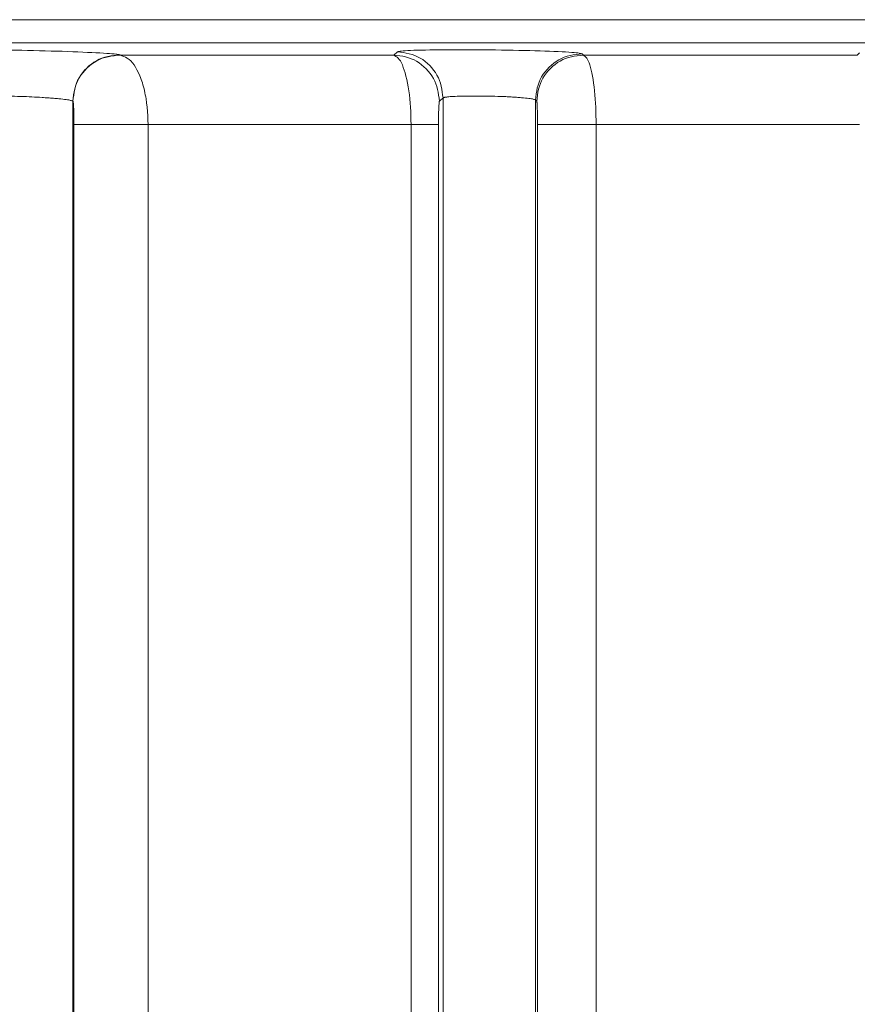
# Model space of a CAD drawing. Extents: x 193 to 943, y 26 to 526.
# Tile 53 of 207: x 357.217 to 358.122, y 96.234 to 97.298. Entities that reach past the tile are written whole.
import ezdxf

# ---------------------------------------------------------------- set-up
doc = ezdxf.new("R2010")
doc.units = 0
doc.layers.get('0').update_dxf_attribs({"lineweight": 25})
doc.layers.add('KG4_HLS_SYA', color=7, linetype='Continuous', lineweight=25)

# ---------------------------------------------------------------- blocks, each defined once
blk = doc.blocks.new('Spline-A069I0DW7N', base_point=(357.1252, 97.2601))
at = {"color": 0, "lineweight": -2}
for p, q in [((357.1252, 97.2645), (357.1261, 97.2646)), ((357.1261, 97.2646), (357.1272, 97.2648)), ((357.1272, 97.2648), (357.1284, 97.2649)), ((357.1284, 97.2649), (357.1298, 97.265)), ((357.1298, 97.265), (357.1316, 97.2651)), ((357.1316, 97.2651), (357.1338, 97.2653)), ((357.1338, 97.2653), (357.1364, 97.2653)), ((357.1364, 97.2653), (357.1395, 97.2654)), ((357.1395, 97.2654), (357.143, 97.2655)), ((357.143, 97.2655), (357.1469, 97.2655)), ((357.1469, 97.2655), (357.1511, 97.2656)), ((357.1511, 97.2656), (357.1556, 97.2656)), ((357.1556, 97.2656), (357.1604, 97.2656)), ((357.1604, 97.2656), (357.1654, 97.2656)), ((357.1654, 97.2656), (357.1707, 97.2656)), ((357.1707, 97.2656), (357.1762, 97.2656)), ((357.1762, 97.2656), (357.1818, 97.2655)), ((357.1818, 97.2655), (357.1876, 97.2655)), ((357.1876, 97.2655), (357.1936, 97.2654)), ((357.1936, 97.2654), (357.1998, 97.2653)), ((357.1998, 97.2653), (357.206, 97.2652)), ((357.206, 97.2652), (357.2123, 97.2651)), ((357.2123, 97.2651), (357.2187, 97.265)), ((357.2187, 97.265), (357.2251, 97.2648)), ((357.2251, 97.2648), (357.2315, 97.2647)), ((357.2315, 97.2647), (357.2379, 97.2646)), ((357.2379, 97.2646), (357.2442, 97.2644)), ((357.2442, 97.2644), (357.2504, 97.2642)), ((357.2504, 97.2642), (357.2565, 97.264)), ((357.2565, 97.264), (357.2625, 97.2639)), ((357.2625, 97.2639), (357.2684, 97.2637)), ((357.2684, 97.2637), (357.274, 97.2635)), ((357.274, 97.2635), (357.2795, 97.2633)), ((357.2795, 97.2633), (357.2847, 97.2631)), ((357.2847, 97.2631), (357.2897, 97.2628)), ((357.2897, 97.2628), (357.2945, 97.2626)), ((357.2945, 97.2626), (357.299, 97.2624)), ((357.299, 97.2624), (357.3032, 97.2622)), ((357.3032, 97.2622), (357.3071, 97.2619)), ((357.3071, 97.2619), (357.3106, 97.2617)), ((357.3106, 97.2617), (357.3137, 97.2615)), ((357.3137, 97.2615), (357.3163, 97.2613)), ((357.3163, 97.2613), (357.3185, 97.2611)), ((357.3185, 97.2611), (357.3203, 97.2609)), ((357.3203, 97.2609), (357.3217, 97.2607)), ((357.3217, 97.2607), (357.3229, 97.2605)), ((357.3229, 97.2605), (357.324, 97.2603)), ((357.324, 97.2603), (357.3249, 97.2601))]:
    blk.add_line(p, q, dxfattribs=at)
blk = doc.blocks.new('Polylinie-A069I0DY7N', base_point=(357.3249, 97.2599))
at = {"color": 0, "lineweight": -2}
for p, q in [((357.325, 97.26), (357.3249, 97.2601)), ((357.3251, 97.2599), (357.325, 97.26))]:
    blk.add_line(p, q, dxfattribs=at)
blk = doc.blocks.new('Spline-A069I0E07N', base_point=(357.6247, 97.2612))
at = {"color": 0, "lineweight": -2}
for p, q in [((357.6247, 97.2634), (357.6256, 97.2636)), ((357.6256, 97.2636), (357.6267, 97.2638)), ((357.6267, 97.2638), (357.6278, 97.264)), ((357.6278, 97.264), (357.6293, 97.2642)), ((357.6293, 97.2642), (357.6311, 97.2644)), ((357.6311, 97.2644), (357.6332, 97.2645)), ((357.6332, 97.2645), (357.6359, 97.2647)), ((357.6359, 97.2647), (357.639, 97.2648)), ((357.639, 97.2648), (357.6425, 97.265)), ((357.6425, 97.265), (357.6464, 97.2651)), ((357.6464, 97.2651), (357.6506, 97.2652)), ((357.6506, 97.2652), (357.6551, 97.2653)), ((357.6551, 97.2653), (357.6599, 97.2654)), ((357.6599, 97.2654), (357.6649, 97.2654)), ((357.6649, 97.2654), (357.6701, 97.2655)), ((357.6701, 97.2655), (357.6756, 97.2655)), ((357.6756, 97.2655), (357.6812, 97.2656)), ((357.6812, 97.2656), (357.6871, 97.2656)), ((357.6871, 97.2656), (357.6931, 97.2656)), ((357.6931, 97.2656), (357.6992, 97.2656)), ((357.6992, 97.2656), (357.7054, 97.2656)), ((357.7054, 97.2656), (357.7118, 97.2655)), ((357.7118, 97.2655), (357.7181, 97.2655)), ((357.7181, 97.2655), (357.7245, 97.2654)), ((357.7245, 97.2654), (357.7309, 97.2654)), ((357.7309, 97.2654), (357.7373, 97.2653)), ((357.7373, 97.2653), (357.7436, 97.2652)), ((357.7436, 97.2652), (357.7499, 97.2651)), ((357.7499, 97.2651), (357.756, 97.2649)), ((357.756, 97.2649), (357.762, 97.2648)), ((357.762, 97.2648), (357.7678, 97.2647)), ((357.7678, 97.2647), (357.7734, 97.2645)), ((357.7734, 97.2645), (357.7789, 97.2643)), ((357.7789, 97.2643), (357.7841, 97.2642)), ((357.7841, 97.2642), (357.7892, 97.264)), ((357.7892, 97.264), (357.7939, 97.2638)), ((357.7939, 97.2638), (357.7984, 97.2636)), ((357.7984, 97.2636), (357.8027, 97.2634)), ((357.8027, 97.2634), (357.8065, 97.2632)), ((357.8065, 97.2632), (357.81, 97.263)), ((357.81, 97.263), (357.8131, 97.2628)), ((357.8131, 97.2628), (357.8158, 97.2626)), ((357.8158, 97.2626), (357.818, 97.2623)), ((357.818, 97.2623), (357.8197, 97.2621)), ((357.8197, 97.2621), (357.8212, 97.2619)), ((357.8212, 97.2619), (357.8224, 97.2617)), ((357.8224, 97.2617), (357.8234, 97.2614)), ((357.8234, 97.2614), (357.8243, 97.2612))]:
    blk.add_line(p, q, dxfattribs=at)
blk = doc.blocks.new('Polylinie-A069I0E27N', base_point=(357.8243, 97.2599))
at = {"color": 0, "lineweight": -2}
for p, q in [((357.825, 97.2606), (357.8243, 97.2612)), ((357.8257, 97.2599), (357.825, 97.2606))]:
    blk.add_line(p, q, dxfattribs=at)
blk = doc.blocks.new('Spline-A069I0F47N', base_point=(357.6247, 97.2135))
at = {"color": 0, "lineweight": -2}
for p, q in [((357.6247, 97.2634), (357.6279, 97.263)), ((357.6279, 97.263), (357.6311, 97.2625)), ((357.6311, 97.2625), (357.6343, 97.262)), ((357.6343, 97.262), (357.6375, 97.2613)), ((357.6375, 97.2613), (357.6406, 97.2605)), ((357.6406, 97.2605), (357.6436, 97.2594)), ((357.6436, 97.2594), (357.6465, 97.2581)), ((357.6465, 97.2581), (357.6493, 97.2566)), ((357.6493, 97.2566), (357.6521, 97.2549)), ((357.6521, 97.2549), (357.6547, 97.2529)), ((357.6547, 97.2529), (357.6572, 97.2508)), ((357.6572, 97.2508), (357.6596, 97.2485)), ((357.6596, 97.2485), (357.6618, 97.2461)), ((357.6618, 97.2461), (357.6639, 97.2436)), ((357.6639, 97.2436), (357.6658, 97.241)), ((357.6658, 97.241), (357.6675, 97.2382)), ((357.6675, 97.2382), (357.669, 97.2354)), ((357.669, 97.2354), (357.6702, 97.2324)), ((357.6702, 97.2324), (357.6712, 97.2294)), ((357.6712, 97.2294), (357.672, 97.2263)), ((357.672, 97.2263), (357.6727, 97.2231)), ((357.6727, 97.2231), (357.6732, 97.2199)), ((357.6732, 97.2199), (357.6736, 97.2167)), ((357.6736, 97.2167), (357.674, 97.2135))]:
    blk.add_line(p, q, dxfattribs=at)
blk = doc.blocks.new('Spline-A069I0F67N', base_point=(357.674, 97.2113))
at = {"color": 0, "lineweight": -2}
for p, q in [((357.6742, 97.2136), (357.674, 97.2135)), ((357.6743, 97.2137), (357.6742, 97.2136)), ((357.6746, 97.2138), (357.6743, 97.2137)), ((357.6748, 97.2139), (357.6746, 97.2138)), ((357.6751, 97.214), (357.6748, 97.2139)), ((357.6755, 97.2141), (357.6751, 97.214)), ((357.6759, 97.2142), (357.6755, 97.2141)), ((357.6763, 97.2143), (357.6759, 97.2142)), ((357.6769, 97.2144), (357.6763, 97.2143)), ((357.6775, 97.2144), (357.6769, 97.2144)), ((357.6781, 97.2145), (357.6775, 97.2144)), ((357.6788, 97.2146), (357.6781, 97.2145)), ((357.6802, 97.2148), (357.6788, 97.2146)), ((357.6817, 97.2149), (357.6802, 97.2148)), ((357.6834, 97.215), (357.6817, 97.2149)), ((357.6852, 97.2151), (357.6834, 97.215)), ((357.6871, 97.2152), (357.6852, 97.2151)), ((357.6892, 97.2153), (357.6871, 97.2152)), ((357.6916, 97.2154), (357.6892, 97.2153)), ((357.6941, 97.2155), (357.6916, 97.2154)), ((357.6968, 97.2155), (357.6941, 97.2155)), ((357.6995, 97.2156), (357.6968, 97.2155)), ((357.7024, 97.2156), (357.6995, 97.2156)), ((357.7053, 97.2156), (357.7024, 97.2156)), ((357.7083, 97.2156), (357.7053, 97.2156)), ((357.7114, 97.2156), (357.7083, 97.2156)), ((357.7145, 97.2156), (357.7114, 97.2156)), ((357.7176, 97.2156), (357.7145, 97.2156)), ((357.7208, 97.2155), (357.7176, 97.2156)), ((357.724, 97.2155), (357.7208, 97.2155)), ((357.727, 97.2154), (357.724, 97.2155)), ((357.7301, 97.2153), (357.727, 97.2154)), ((357.7331, 97.2152), (357.7301, 97.2153)), ((357.736, 97.2151), (357.7331, 97.2152)), ((357.739, 97.215), (357.736, 97.2151)), ((357.7418, 97.2149), (357.739, 97.215)), ((357.7434, 97.2148), (357.7418, 97.2149)), ((357.7449, 97.2147), (357.7434, 97.2148)), ((357.7463, 97.2147), (357.7449, 97.2147)), ((357.7478, 97.2146), (357.7463, 97.2147)), ((357.7492, 97.2145), (357.7478, 97.2146)), ((357.7506, 97.2144), (357.7492, 97.2145)), ((357.7521, 97.2143), (357.7506, 97.2144)), ((357.7535, 97.2142), (357.7521, 97.2143)), ((357.7548, 97.2141), (357.7535, 97.2142)), ((357.7562, 97.214), (357.7548, 97.2141)), ((357.7575, 97.2139), (357.7562, 97.214)), ((357.7587, 97.2138), (357.7575, 97.2139)), ((357.761, 97.2136), (357.7587, 97.2138)), ((357.7631, 97.2134), (357.761, 97.2136)), ((357.765, 97.2132), (357.7631, 97.2134)), ((357.7668, 97.213), (357.765, 97.2132)), ((357.7683, 97.2128), (357.7668, 97.213)), ((357.7696, 97.2126), (357.7683, 97.2128)), ((357.7707, 97.2124), (357.7696, 97.2126)), ((357.7716, 97.2121), (357.7707, 97.2124)), ((357.7723, 97.2119), (357.7716, 97.2121)), ((357.7729, 97.2117), (357.7723, 97.2119)), ((357.7735, 97.2115), (357.7729, 97.2117)), ((357.7739, 97.2113), (357.7735, 97.2115))]:
    blk.add_line(p, q, dxfattribs=at)
blk = doc.blocks.new('Spline-A069I0F87N', base_point=(357.7739, 97.2113))
at = {"color": 0, "lineweight": -2}
for p, q in [((357.8021, 97.2563), (357.7992, 97.2548)), ((357.8051, 97.2575), (357.8021, 97.2563)), ((357.8082, 97.2585), (357.8051, 97.2575)), ((357.8113, 97.2593), (357.8082, 97.2585)), ((357.8145, 97.26), (357.8113, 97.2593)), ((357.8178, 97.2605), (357.8145, 97.26)), ((357.8211, 97.2609), (357.8178, 97.2605)), ((357.8243, 97.2612), (357.8211, 97.2609)), ((357.7887, 97.2467), (357.7865, 97.2443)), ((357.7912, 97.249), (357.7887, 97.2467)), ((357.7937, 97.2511), (357.7912, 97.249)), ((357.7964, 97.253), (357.7937, 97.2511)), ((357.7992, 97.2548), (357.7964, 97.253)), ((357.7806, 97.2363), (357.7791, 97.2334)), ((357.7824, 97.2391), (357.7806, 97.2363)), ((357.7843, 97.2418), (357.7824, 97.2391)), ((357.7865, 97.2443), (357.7843, 97.2418)), ((357.7759, 97.2243), (357.7753, 97.2211)), ((357.7768, 97.2274), (357.7759, 97.2243)), ((357.7778, 97.2305), (357.7768, 97.2274)), ((357.7791, 97.2334), (357.7778, 97.2305)), ((357.7743, 97.2145), (357.7739, 97.2113)), ((357.7748, 97.2178), (357.7743, 97.2145)), ((357.7753, 97.2211), (357.7748, 97.2178))]:
    blk.add_line(p, q, dxfattribs=at)
blk = doc.blocks.new('Spline-A069I0GS7N', base_point=(357.8257, 97.1849))
at = {"color": 0, "lineweight": -2}
for p, q in [((357.8266, 97.2592), (357.8257, 97.2599)), ((357.8275, 97.2584), (357.8266, 97.2592)), ((357.8284, 97.2575), (357.8275, 97.2584)), ((357.8293, 97.2564), (357.8284, 97.2575)), ((357.8301, 97.2551), (357.8293, 97.2564)), ((357.831, 97.2535), (357.8301, 97.2551)), ((357.8318, 97.2515), (357.831, 97.2535)), ((357.8326, 97.2492), (357.8318, 97.2515)), ((357.8333, 97.2465), (357.8326, 97.2492)), ((357.8341, 97.2436), (357.8333, 97.2465)), ((357.8348, 97.2405), (357.8341, 97.2436)), ((357.8354, 97.2371), (357.8348, 97.2405)), ((357.8361, 97.2334), (357.8354, 97.2371)), ((357.8367, 97.2295), (357.8361, 97.2334)), ((357.8372, 97.2255), (357.8367, 97.2295)), ((357.8377, 97.2212), (357.8372, 97.2255)), ((357.8381, 97.2168), (357.8377, 97.2212)), ((357.8385, 97.2123), (357.8381, 97.2168)), ((357.8388, 97.2079), (357.8385, 97.2123)), ((357.839, 97.2035), (357.8388, 97.2079)), ((357.8392, 97.1989), (357.839, 97.2035)), ((357.8393, 97.1943), (357.8392, 97.1989)), ((357.8394, 97.1896), (357.8393, 97.1943)), ((357.8395, 97.1849), (357.8394, 97.1896))]:
    blk.add_line(p, q, dxfattribs=at)
blk = doc.blocks.new('Spline-A069I0H27N', base_point=(357.7753, 97.2099))
at = {"color": 0, "lineweight": -2}
for p, q in [((357.8065, 97.2562), (357.8035, 97.2549)), ((357.8095, 97.2572), (357.8065, 97.2562)), ((357.8127, 97.258), (357.8095, 97.2572)), ((357.8159, 97.2586), (357.8127, 97.258)), ((357.8191, 97.2591), (357.8159, 97.2586)), ((357.8224, 97.2595), (357.8191, 97.2591)), ((357.8257, 97.2599), (357.8224, 97.2595)), ((357.7925, 97.2477), (357.7901, 97.2454)), ((357.7951, 97.2498), (357.7925, 97.2477)), ((357.7978, 97.2517), (357.7951, 97.2498)), ((357.8006, 97.2534), (357.7978, 97.2517)), ((357.8035, 97.2549), (357.8006, 97.2534)), ((357.782, 97.235), (357.7804, 97.2321)), ((357.7837, 97.2378), (357.782, 97.235)), ((357.7857, 97.2405), (357.7837, 97.2378)), ((357.7878, 97.243), (357.7857, 97.2405)), ((357.7901, 97.2454), (357.7878, 97.243)), ((357.7781, 97.2261), (357.7773, 97.2229)), ((357.7792, 97.2291), (357.7781, 97.2261)), ((357.7804, 97.2321), (357.7792, 97.2291)), ((357.7761, 97.2165), (357.7757, 97.2132)), ((357.7766, 97.2197), (357.7761, 97.2165)), ((357.7773, 97.2229), (357.7766, 97.2197)), ((357.7757, 97.2132), (357.7753, 97.2099))]:
    blk.add_line(p, q, dxfattribs=at)
blk = doc.blocks.new('Spline-A069I0H67N', base_point=(357.6208, 97.2099))
at = {"color": 0, "lineweight": -2}
for p, q in [((357.6208, 97.2599), (357.6241, 97.2595)), ((357.6241, 97.2595), (357.6273, 97.259)), ((357.6273, 97.259), (357.6305, 97.2585)), ((357.6305, 97.2585), (357.6336, 97.2578)), ((357.6336, 97.2578), (357.6367, 97.2569)), ((357.6367, 97.2569), (357.6397, 97.2559)), ((357.6397, 97.2559), (357.6427, 97.2546)), ((357.6427, 97.2546), (357.6455, 97.2531)), ((357.6455, 97.2531), (357.6482, 97.2513)), ((357.6482, 97.2513), (357.6508, 97.2494)), ((357.6508, 97.2494), (357.6533, 97.2473)), ((357.6533, 97.2473), (357.6557, 97.245)), ((357.6557, 97.245), (357.6579, 97.2426)), ((357.6579, 97.2426), (357.66, 97.2401)), ((357.66, 97.2401), (357.6619, 97.2374)), ((357.6619, 97.2374), (357.6636, 97.2347)), ((357.6636, 97.2347), (357.6651, 97.2318)), ((357.6651, 97.2318), (357.6664, 97.2289)), ((357.6664, 97.2289), (357.6674, 97.2259)), ((357.6674, 97.2259), (357.6682, 97.2228)), ((357.6682, 97.2228), (357.6688, 97.2196)), ((357.6688, 97.2196), (357.6693, 97.2164)), ((357.6693, 97.2164), (357.6697, 97.2132)), ((357.6697, 97.2132), (357.6701, 97.2099))]:
    blk.add_line(p, q, dxfattribs=at)
blk = doc.blocks.new('Spline-A069I0HQ7N', base_point=(357.7753, 97.1849))
at = {"color": 0, "lineweight": -2}
for p, q in [((357.7753, 97.2097), (357.7753, 97.2099)), ((357.7754, 97.2095), (357.7753, 97.2097)), ((357.7754, 97.2093), (357.7754, 97.2095)), ((357.7755, 97.209), (357.7754, 97.2093)), ((357.7755, 97.2087), (357.7755, 97.209)), ((357.7756, 97.2083), (357.7755, 97.2087)), ((357.7756, 97.2078), (357.7756, 97.2083)), ((357.7757, 97.2072), (357.7756, 97.2078)), ((357.7757, 97.2065), (357.7757, 97.2072)), ((357.7758, 97.2057), (357.7757, 97.2065)), ((357.7758, 97.2049), (357.7758, 97.2057)), ((357.7758, 97.204), (357.7758, 97.2049)), ((357.7759, 97.2028), (357.7758, 97.204)), ((357.7759, 97.2015), (357.7759, 97.2028)), ((357.776, 97.2001), (357.7759, 97.2015)), ((357.776, 97.1986), (357.776, 97.2001)), ((357.776, 97.1971), (357.776, 97.1986)), ((357.7761, 97.1955), (357.776, 97.1971)), ((357.7761, 97.1938), (357.7761, 97.1955)), ((357.7761, 97.1921), (357.7761, 97.1938)), ((357.7761, 97.1903), (357.7761, 97.1921)), ((357.7761, 97.1886), (357.7761, 97.1903)), ((357.7761, 97.1868), (357.7761, 97.1886)), ((357.7762, 97.1849), (357.7761, 97.1868))]:
    blk.add_line(p, q, dxfattribs=at)
blk = doc.blocks.new('Spline-A069I0HU7N', base_point=(357.6692, 97.1849))
at = {"color": 0, "lineweight": -2}
for p, q in [((357.6695, 97.2037), (357.6694, 97.2024)), ((357.6696, 97.2058), (357.6695, 97.2048)), ((357.6695, 97.2048), (357.6695, 97.2037)), ((357.6697, 97.2067), (357.6696, 97.2058)), ((357.6698, 97.2081), (357.6697, 97.2075)), ((357.6697, 97.2075), (357.6697, 97.2067)), ((357.6699, 97.209), (357.6698, 97.2086)), ((357.6698, 97.2086), (357.6698, 97.2081)), ((357.67, 97.2094), (357.6699, 97.209)), ((357.6701, 97.2099), (357.67, 97.2097)), ((357.67, 97.2097), (357.67, 97.2094)), ((357.6693, 97.195), (357.6692, 97.1936)), ((357.6692, 97.1936), (357.6692, 97.1922)), ((357.6694, 97.1999), (357.6693, 97.1988)), ((357.6693, 97.1988), (357.6693, 97.1975)), ((357.6693, 97.1975), (357.6693, 97.1963)), ((357.6693, 97.1963), (357.6693, 97.195)), ((357.6694, 97.2024), (357.6694, 97.2011)), ((357.6694, 97.2011), (357.6694, 97.1999)), ((357.6692, 97.1922), (357.6692, 97.1908)), ((357.6692, 97.1908), (357.6692, 97.1894)), ((357.6692, 97.1894), (357.6692, 97.1879)), ((357.6692, 97.1879), (357.6692, 97.1864)), ((357.6692, 97.1864), (357.6692, 97.1849))]:
    blk.add_line(p, q, dxfattribs=at)
blk = doc.blocks.new('Spline-A069I0JC7N', base_point=(357.7762, 97.1849))
at = {"color": 0, "lineweight": -2}
for p, q in [((357.7766, 97.1849), (357.7762, 97.1849)), ((357.7771, 97.1849), (357.7766, 97.1849)), ((357.7777, 97.1849), (357.7771, 97.1849)), ((357.7785, 97.1849), (357.7777, 97.1849)), ((357.7794, 97.1849), (357.7785, 97.1849)), ((357.7804, 97.1849), (357.7794, 97.1849)), ((357.7818, 97.1849), (357.7804, 97.1849)), ((357.7833, 97.1849), (357.7818, 97.1849)), ((357.7851, 97.1849), (357.7833, 97.1849)), ((357.787, 97.1849), (357.7851, 97.1849)), ((357.7891, 97.1849), (357.787, 97.1849)), ((357.7914, 97.1849), (357.7891, 97.1849)), ((357.7938, 97.1849), (357.7914, 97.1849)), ((357.7963, 97.1849), (357.7938, 97.1849)), ((357.7989, 97.1849), (357.7963, 97.1849)), ((357.8016, 97.1849), (357.7989, 97.1849)), ((357.8045, 97.1849), (357.8016, 97.1849)), ((357.8074, 97.1849), (357.8045, 97.1849)), ((357.8104, 97.1849), (357.8074, 97.1849)), ((357.8135, 97.1849), (357.8104, 97.1849)), ((357.8166, 97.1849), (357.8135, 97.1849)), ((357.8197, 97.1849), (357.8166, 97.1849)), ((357.8229, 97.1849), (357.8197, 97.1849)), ((357.8261, 97.1849), (357.8229, 97.1849))]:
    blk.add_line(p, q, dxfattribs=at)
blk = doc.blocks.new('Spline-A069I0L67N', base_point=(357.6208, 97.1849))
at = {"color": 0, "lineweight": -2}
for p, q in [((357.6208, 97.2599), (357.622, 97.2592)), ((357.622, 97.2592), (357.6232, 97.2584)), ((357.6232, 97.2584), (357.6244, 97.2575)), ((357.6244, 97.2575), (357.6256, 97.2565)), ((357.6256, 97.2565), (357.6268, 97.2551)), ((357.6268, 97.2551), (357.6279, 97.2535)), ((357.6279, 97.2535), (357.629, 97.2516)), ((357.629, 97.2516), (357.6301, 97.2492)), ((357.6301, 97.2492), (357.6311, 97.2466)), ((357.6311, 97.2466), (357.6321, 97.2437)), ((357.6321, 97.2437), (357.6331, 97.2406)), ((357.6331, 97.2406), (357.634, 97.2372)), ((357.634, 97.2372), (357.6349, 97.2335)), ((357.6349, 97.2335), (357.6357, 97.2296)), ((357.6357, 97.2296), (357.6364, 97.2256)), ((357.6364, 97.2256), (357.6371, 97.2213)), ((357.6371, 97.2213), (357.6377, 97.2169)), ((357.6377, 97.2169), (357.6382, 97.2124)), ((357.6382, 97.2124), (357.6385, 97.208)), ((357.6385, 97.208), (357.6388, 97.2035)), ((357.6388, 97.2035), (357.6391, 97.1989)), ((357.6391, 97.1989), (357.6392, 97.1943)), ((357.6392, 97.1943), (357.6394, 97.1896)), ((357.6394, 97.1896), (357.6395, 97.1849))]:
    blk.add_line(p, q, dxfattribs=at)
blk = doc.blocks.new('Spline-A069I0L87N', base_point=(357.3251, 97.1849))
at = {"color": 0, "lineweight": -2}
for p, q in [((357.3271, 97.2592), (357.3251, 97.2599)), ((357.329, 97.2584), (357.3271, 97.2592)), ((357.3309, 97.2576), (357.329, 97.2584)), ((357.3328, 97.2565), (357.3309, 97.2576)), ((357.3347, 97.2552), (357.3328, 97.2565)), ((357.3365, 97.2536), (357.3347, 97.2552)), ((357.3383, 97.2516), (357.3365, 97.2536)), ((357.3401, 97.2493), (357.3383, 97.2516)), ((357.3417, 97.2467), (357.3401, 97.2493)), ((357.3433, 97.2439), (357.3417, 97.2467)), ((357.3449, 97.2407), (357.3433, 97.2439)), ((357.3463, 97.2374), (357.3449, 97.2407)), ((357.3471, 97.2355), (357.3463, 97.2374)), ((357.3478, 97.2336), (357.3471, 97.2355)), ((357.3484, 97.2317), (357.3478, 97.2336)), ((357.3491, 97.2297), (357.3484, 97.2317)), ((357.3497, 97.2277), (357.3491, 97.2297)), ((357.3503, 97.2256), (357.3497, 97.2277)), ((357.3509, 97.2235), (357.3503, 97.2256)), ((357.3514, 97.2214), (357.3509, 97.2235)), ((357.3519, 97.2192), (357.3514, 97.2214)), ((357.3523, 97.217), (357.3519, 97.2192)), ((357.3528, 97.2147), (357.3523, 97.217)), ((357.3531, 97.2125), (357.3528, 97.2147)), ((357.3537, 97.2081), (357.3531, 97.2125)), ((357.3542, 97.2036), (357.3537, 97.2081)), ((357.3546, 97.199), (357.3542, 97.2036)), ((357.3549, 97.1943), (357.3546, 97.199)), ((357.3551, 97.1896), (357.3549, 97.1943)), ((357.3553, 97.1849), (357.3551, 97.1896))]:
    blk.add_line(p, q, dxfattribs=at)
blk = doc.blocks.new('Spline-A069I0M87N', base_point=(357.174, 97.2101))
at = {"color": 0, "lineweight": -2}
for p, q in [((357.1745, 97.2147), (357.174, 97.2145)), ((357.175, 97.2148), (357.1745, 97.2147)), ((357.1757, 97.2149), (357.175, 97.2148)), ((357.1764, 97.2151), (357.1757, 97.2149)), ((357.1774, 97.2152), (357.1764, 97.2151)), ((357.1785, 97.2153), (357.1774, 97.2152)), ((357.1798, 97.2154), (357.1785, 97.2153)), ((357.1814, 97.2155), (357.1798, 97.2154)), ((357.1831, 97.2155), (357.1814, 97.2155)), ((357.185, 97.2156), (357.1831, 97.2155)), ((357.187, 97.2156), (357.185, 97.2156)), ((357.1892, 97.2156), (357.187, 97.2156)), ((357.1916, 97.2156), (357.1892, 97.2156)), ((357.1941, 97.2156), (357.1916, 97.2156)), ((357.1966, 97.2156), (357.1941, 97.2156)), ((357.1993, 97.2156), (357.1966, 97.2156)), ((357.2021, 97.2155), (357.1993, 97.2156)), ((357.2049, 97.2155), (357.2021, 97.2155)), ((357.208, 97.2154), (357.2049, 97.2155)), ((357.2111, 97.2153), (357.208, 97.2154)), ((357.2143, 97.2152), (357.2111, 97.2153)), ((357.2175, 97.2151), (357.2143, 97.2152)), ((357.2207, 97.215), (357.2175, 97.2151)), ((357.224, 97.2149), (357.2207, 97.215)), ((357.2269, 97.2148), (357.224, 97.2149)), ((357.2297, 97.2146), (357.2269, 97.2148)), ((357.2326, 97.2145), (357.2297, 97.2146)), ((357.2354, 97.2143), (357.2326, 97.2145)), ((357.2381, 97.2142), (357.2354, 97.2143)), ((357.2408, 97.214), (357.2381, 97.2142)), ((357.2424, 97.2139), (357.2408, 97.214)), ((357.244, 97.2138), (357.2424, 97.2139)), ((357.2455, 97.2137), (357.244, 97.2138)), ((357.247, 97.2136), (357.2455, 97.2137)), ((357.2485, 97.2135), (357.247, 97.2136)), ((357.2499, 97.2134), (357.2485, 97.2135)), ((357.2515, 97.2133), (357.2499, 97.2134)), ((357.253, 97.2131), (357.2515, 97.2133)), ((357.2545, 97.213), (357.253, 97.2131)), ((357.256, 97.2129), (357.2545, 97.213)), ((357.2574, 97.2128), (357.256, 97.2129)), ((357.2587, 97.2126), (357.2574, 97.2128)), ((357.261, 97.2124), (357.2587, 97.2126)), ((357.2631, 97.2122), (357.261, 97.2124)), ((357.265, 97.212), (357.2631, 97.2122)), ((357.2668, 97.2118), (357.265, 97.212)), ((357.2683, 97.2115), (357.2668, 97.2118)), ((357.2696, 97.2113), (357.2683, 97.2115)), ((357.2707, 97.2111), (357.2696, 97.2113)), ((357.2716, 97.2109), (357.2707, 97.2111)), ((357.2723, 97.2107), (357.2716, 97.2109)), ((357.2729, 97.2105), (357.2723, 97.2107)), ((357.2735, 97.2103), (357.2729, 97.2105)), ((357.2739, 97.2101), (357.2735, 97.2103))]:
    blk.add_line(p, q, dxfattribs=at)
blk = doc.blocks.new('Spline-A069I0MA7N', base_point=(357.2739, 97.2101))
at = {"color": 0, "lineweight": -2}
for p, q in [((357.3055, 97.2565), (357.3025, 97.2553)), ((357.3086, 97.2575), (357.3055, 97.2565)), ((357.3118, 97.2583), (357.3086, 97.2575)), ((357.315, 97.2589), (357.3118, 97.2583)), ((357.3183, 97.2594), (357.315, 97.2589)), ((357.3216, 97.2597), (357.3183, 97.2594)), ((357.3249, 97.2601), (357.3216, 97.2597)), ((357.289, 97.2458), (357.2866, 97.2434)), ((357.2914, 97.2481), (357.289, 97.2458)), ((357.294, 97.2502), (357.2914, 97.2481)), ((357.2967, 97.2521), (357.294, 97.2502)), ((357.2996, 97.2538), (357.2967, 97.2521)), ((357.3025, 97.2553), (357.2996, 97.2538)), ((357.2807, 97.2353), (357.2792, 97.2324)), ((357.2825, 97.2381), (357.2807, 97.2353)), ((357.2845, 97.2408), (357.2825, 97.2381)), ((357.2866, 97.2434), (357.2845, 97.2408)), ((357.2768, 97.2264), (357.276, 97.2232)), ((357.2778, 97.2294), (357.2768, 97.2264)), ((357.2792, 97.2324), (357.2778, 97.2294)), ((357.2748, 97.2167), (357.2743, 97.2134)), ((357.2753, 97.22), (357.2748, 97.2167)), ((357.276, 97.2232), (357.2753, 97.22)), ((357.2743, 97.2134), (357.2739, 97.2101))]:
    blk.add_line(p, q, dxfattribs=at)
blk = doc.blocks.new('Spline-A069I0NC7N', base_point=(357.2741, 97.2099))
at = {"color": 0, "lineweight": -2}
for p, q in [((357.3057, 97.2564), (357.3027, 97.2551)), ((357.3088, 97.2574), (357.3057, 97.2564)), ((357.312, 97.2581), (357.3088, 97.2574)), ((357.3152, 97.2587), (357.312, 97.2581)), ((357.3185, 97.2592), (357.3152, 97.2587)), ((357.3218, 97.2596), (357.3185, 97.2592)), ((357.3251, 97.2599), (357.3218, 97.2596)), ((357.2892, 97.2456), (357.2868, 97.2432)), ((357.2916, 97.2479), (357.2892, 97.2456)), ((357.2942, 97.25), (357.2916, 97.2479)), ((357.2969, 97.2519), (357.2942, 97.25)), ((357.2998, 97.2536), (357.2969, 97.2519)), ((357.3027, 97.2551), (357.2998, 97.2536)), ((357.2809, 97.2352), (357.2794, 97.2323)), ((357.2827, 97.238), (357.2809, 97.2352)), ((357.2847, 97.2407), (357.2827, 97.238)), ((357.2868, 97.2432), (357.2847, 97.2407)), ((357.277, 97.2262), (357.2762, 97.223)), ((357.278, 97.2293), (357.277, 97.2262)), ((357.2794, 97.2323), (357.278, 97.2293)), ((357.275, 97.2165), (357.2745, 97.2132)), ((357.2755, 97.2198), (357.275, 97.2165)), ((357.2762, 97.223), (357.2755, 97.2198)), ((357.2745, 97.2132), (357.2741, 97.2099))]:
    blk.add_line(p, q, dxfattribs=at)
blk = doc.blocks.new('Spline-A069I0NK7N', base_point=(357.2741, 97.1849))
at = {"color": 0, "lineweight": -2}
for p, q in [((357.2742, 97.2098), (357.2741, 97.2099)), ((357.2742, 97.2096), (357.2742, 97.2098)), ((357.2743, 97.2094), (357.2742, 97.2096)), ((357.2743, 97.2091), (357.2743, 97.2094)), ((357.2744, 97.2088), (357.2743, 97.2091)), ((357.2744, 97.2085), (357.2744, 97.2088)), ((357.2745, 97.208), (357.2744, 97.2085)), ((357.2746, 97.2075), (357.2745, 97.208)), ((357.2746, 97.2069), (357.2746, 97.2075)), ((357.2747, 97.2062), (357.2746, 97.2069)), ((357.2747, 97.2054), (357.2747, 97.2062)), ((357.2747, 97.2046), (357.2747, 97.2054)), ((357.2748, 97.2035), (357.2747, 97.2046)), ((357.2749, 97.2022), (357.2748, 97.2035)), ((357.2749, 97.2009), (357.2749, 97.2022)), ((357.275, 97.1994), (357.2749, 97.2009)), ((357.275, 97.1979), (357.275, 97.1994)), ((357.275, 97.1962), (357.275, 97.1979)), ((357.2751, 97.1945), (357.275, 97.1962)), ((357.2751, 97.1927), (357.2751, 97.1945)), ((357.2751, 97.1908), (357.2751, 97.1927)), ((357.2751, 97.1889), (357.2751, 97.1908)), ((357.2751, 97.1869), (357.2751, 97.1889)), ((357.2752, 97.1849), (357.2751, 97.1869))]:
    blk.add_line(p, q, dxfattribs=at)
blk = doc.blocks.new('Spline-A069I0NY7N', base_point=(357.2751, 97.1849))
at = {"color": 0, "lineweight": -2}
for p, q in [((357.2754, 97.1849), (357.2752, 97.1849)), ((357.2757, 97.1849), (357.2754, 97.1849)), ((357.276, 97.1849), (357.2757, 97.1849)), ((357.2764, 97.1849), (357.276, 97.1849)), ((357.2769, 97.1849), (357.2764, 97.1849)), ((357.2775, 97.1849), (357.2769, 97.1849)), ((357.2782, 97.1849), (357.2775, 97.1849)), ((357.279, 97.1849), (357.2782, 97.1849)), ((357.2799, 97.1849), (357.279, 97.1849)), ((357.281, 97.1849), (357.2799, 97.1849)), ((357.2821, 97.1849), (357.281, 97.1849)), ((357.2833, 97.1849), (357.2821, 97.1849)), ((357.2846, 97.1849), (357.2833, 97.1849)), ((357.286, 97.1849), (357.2846, 97.1849)), ((357.2875, 97.1849), (357.286, 97.1849)), ((357.289, 97.1849), (357.2875, 97.1849)), ((357.2906, 97.1849), (357.289, 97.1849)), ((357.2923, 97.1849), (357.2906, 97.1849)), ((357.294, 97.1849), (357.2923, 97.1849)), ((357.2958, 97.1849), (357.294, 97.1849)), ((357.2977, 97.1849), (357.2958, 97.1849)), ((357.2996, 97.1849), (357.2977, 97.1849)), ((357.3016, 97.1849), (357.2996, 97.1849)), ((357.3037, 97.1849), (357.3016, 97.1849)), ((357.3057, 97.1849), (357.3037, 97.1849)), ((357.3079, 97.1849), (357.3057, 97.1849)), ((357.31, 97.1849), (357.3079, 97.1849)), ((357.3122, 97.1849), (357.31, 97.1849)), ((357.3144, 97.1849), (357.3122, 97.1849)), ((357.3166, 97.1849), (357.3144, 97.1849)), ((357.3189, 97.1849), (357.3166, 97.1849)), ((357.3212, 97.1849), (357.3189, 97.1849)), ((357.3234, 97.1849), (357.3212, 97.1849)), ((357.3257, 97.1849), (357.3234, 97.1849)), ((357.328, 97.1849), (357.3257, 97.1849)), ((357.3302, 97.1849), (357.328, 97.1849)), ((357.3325, 97.1849), (357.3302, 97.1849)), ((357.3348, 97.1849), (357.3325, 97.1849)), ((357.337, 97.1849), (357.3348, 97.1849)), ((357.3392, 97.1849), (357.337, 97.1849)), ((357.3414, 97.1849), (357.3392, 97.1849)), ((357.3435, 97.1849), (357.3414, 97.1849)), ((357.3455, 97.1849), (357.3435, 97.1849)), ((357.3475, 97.1849), (357.3455, 97.1849)), ((357.3495, 97.1849), (357.3475, 97.1849)), ((357.3515, 97.1849), (357.3495, 97.1849)), ((357.3534, 97.1849), (357.3515, 97.1849)), ((357.3553, 97.1849), (357.3534, 97.1849))]:
    blk.add_line(p, q, dxfattribs=at)

msp = doc.modelspace()

# ---------------------------------------------------------------- linework, layer by layer
at = {"layer": 'KG4_HLS_SYA', "color": 8, "linetype": 'Continuous', "lineweight": 9, "ltscale": 0.13, "true_color": 0x808080}
for p, q in [((356.3126, 97.2981), (358.224, 97.2981)), ((356.3367, 97.2731), (360.1112, 97.2731)), ((357.3251, 97.2599), (357.6208, 97.2599)), ((357.6247, 97.2634), (357.6208, 97.2599)), ((357.8257, 97.2599), (358.1217, 97.2599)), ((358.1241, 97.2623), (358.1217, 97.2599)), ((357.2739, 97.2101), (357.2739, 93.424)), ((357.2741, 97.2099), (357.2739, 97.2101)), ((357.6701, 97.2099), (357.674, 97.2135)), ((357.674, 93.4033), (357.674, 97.2135)), ((357.7739, 97.2113), (357.7739, 93.4033)), ((357.7739, 97.2113), (357.7753, 97.2099)), ((357.2752, 93.424), (357.2752, 97.1849)), ((357.6395, 97.1849), (357.3553, 97.1849)), ((357.3553, 97.1849), (357.3553, 93.424)), ((357.6692, 97.1849), (357.6395, 97.1849)), ((357.6395, 93.3133), (357.6395, 97.1849)), ((357.6692, 97.1849), (357.6692, 93.3133)), ((357.7762, 93.3133), (357.7762, 97.1849)), ((357.8395, 97.1849), (357.8261, 97.1849)), ((358.1242, 97.1849), (357.8395, 97.1849)), ((357.8395, 97.1849), (357.8395, 93.3133))]:
    msp.add_line(p, q, dxfattribs=at)

# ---------------------------------------------------------------- block references
for name, p in [('Spline-A069I0DW7N', (357.1252, 97.2601)), ('Spline-A069I0MA7N', (357.2739, 97.2101)), ('Spline-A069I0NC7N', (357.2741, 97.2099)), ('Polylinie-A069I0DY7N', (357.3249, 97.2599)), ('Spline-A069I0L87N', (357.3251, 97.1849)), ('Spline-A069I0H67N', (357.6208, 97.2099)), ('Spline-A069I0L67N', (357.6208, 97.1849)), ('Spline-A069I0E07N', (357.6247, 97.2612)), ('Spline-A069I0F47N', (357.6247, 97.2135)), ('Spline-A069I0F87N', (357.7739, 97.2113)), ('Spline-A069I0H27N', (357.7753, 97.2099)), ('Polylinie-A069I0E27N', (357.8243, 97.2599)), ('Spline-A069I0GS7N', (357.8257, 97.1849)), ('Spline-A069I0M87N', (357.174, 97.2101)), ('Spline-A069I0F67N', (357.674, 97.2113)), ('Spline-A069I0NK7N', (357.2741, 97.1849)), ('Spline-A069I0HU7N', (357.6692, 97.1849)), ('Spline-A069I0HQ7N', (357.7753, 97.1849)), ('Spline-A069I0NY7N', (357.2751, 97.1849)), ('Spline-A069I0JC7N', (357.7762, 97.1849))]:
    msp.add_blockref(name, p, dxfattribs=at)

doc.saveas('drawing.dxf')
